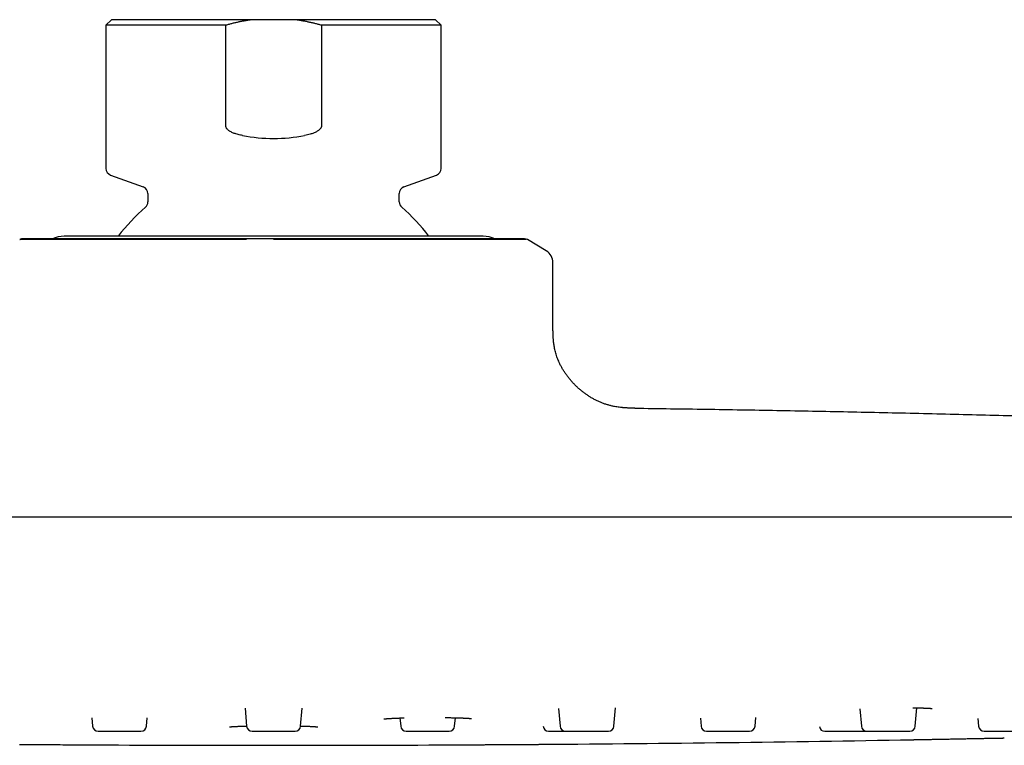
# Model space of a CAD drawing. Header units: millimetres. Extents: x 8 to 953, y 12 to 383.
# Tile 2 of 151: x 135 to 206, y 331 to 383. Entities that reach past the tile are written whole.
import ezdxf

# ---------------------------------------------------------------- set-up
doc = ezdxf.new("R2010")
doc.units = ezdxf.units.MM

msp = doc.modelspace()

# ---------------------------------------------------------------- linework, layer by layer
at = {"color": 7, "linetype": 'Continuous', "lineweight": 30}
for p, q in [((141.888, 382.67), (141.488, 382.27)), ((141.488, 382.27), (141.488, 372.02)), ((150.06, 382.27), (141.488, 382.27)), ((151.968, 382.67), (141.888, 382.67)), ((150.06, 375.084), (150.06, 382.27)), ((155.007, 382.67), (151.968, 382.67)), ((165.088, 382.67), (155.007, 382.67)), ((165.488, 382.27), (156.915, 382.27)), ((156.915, 382.27), (156.915, 375.084)), ((165.488, 382.27), (165.088, 382.67)), ((165.488, 372.02), (165.488, 382.27)), ((141.817, 371.55), (144.159, 370.697)), ((162.817, 370.697), (165.159, 371.55)), ((144.488, 370.228), (144.488, 369.624)), ((162.488, 369.624), (162.488, 370.228)), ((168.488, 367.17), (138.488, 367.17)), ((173.002, 366.125), (171.666, 366.927)), ((173.488, 360.67), (173.488, 365.267)), ((276.401, 347.056), (30.574, 347.056)), ((151.443, 333.382), (151.556, 332.092)), ((155.419, 332.092), (155.532, 333.382)), ((173.88, 333.362), (173.991, 332.092)), ((177.855, 332.092), (177.969, 333.398)), ((187.952, 332.092), (188.006, 332.71)), ((195.455, 333.339), (195.564, 332.092)), ((199.428, 332.092), (199.543, 333.409)), ((140.474, 332.699), (140.527, 332.092)), ((144.391, 332.092), (144.443, 332.682)), ((162.532, 332.682), (162.584, 332.092)), ((166.448, 332.092), (166.501, 332.699)), ((184.038, 332.661), (184.088, 332.092)), ((203.913, 332.636), (203.961, 332.092)), ((151.954, 331.727), (155.021, 331.727)), ((162.983, 331.727), (166.049, 331.727))]:
    msp.add_line(p, q, dxfattribs=at)
at = {"color": 7, "linetype": 'Continuous', "lineweight": 30, "flags": 128}
for points in [[(135.309, 366.927), (135.333, 366.94), (135.339, 366.943)], [(135.284, 330.791), (135.426, 330.791), (135.574, 330.79), (135.729, 330.789), (135.889, 330.788), (136.053, 330.787), (136.222, 330.786), (136.394, 330.785), (136.57, 330.784), (136.751, 330.782), (136.933, 330.781), (137.116, 330.78), (137.3, 330.779), (137.485, 330.778), (137.67, 330.777), (137.854, 330.776), (138.036, 330.775), (138.216, 330.773), (138.395, 330.772), (138.572, 330.771), (138.748, 330.77), (138.919, 330.769), (139.084, 330.768), (139.243, 330.767), (139.396, 330.766), (139.544, 330.765), (139.685, 330.764), (139.82, 330.764), (139.948, 330.763), (140.067, 330.762), (140.178, 330.761), (140.28, 330.761), (140.374, 330.76), (140.459, 330.76), (140.536, 330.759), (140.602, 330.759), (140.658, 330.758), (140.704, 330.758), (140.74, 330.758), (140.766, 330.758), (140.782, 330.758), (140.787, 330.758), (140.787, 330.758)]]:
    msp.add_lwpolyline(points, dxfattribs=at)
at = {"color": 7, "linetype": 'Continuous', "lineweight": 30}
for centre, radius, start, end in [((153.488, 386.17), 12, 259.33967, 280.66033), ((141.988, 372.02), 0.5, 180, 250), ((164.988, 372.02), 0.5, 290, 0), ((143.988, 370.228), 0.5, 0, 70), ((162.988, 370.228), 0.5, 110, 180), ((143.988, 369.624), 0.5, 310.93272, 0), ((162.988, 369.624), 0.5, 180, 229.06728), ((153.488, 358.67), 14, 130.93272, 142.6115), ((153.488, 358.67), 14, 37.38839, 49.06728), ((135.515, 366.584), 0.4, 90, 109.20277), ((138.488, 365.17), 2, 90, 114.81613), ((168.488, 365.17), 2, 65.14394, 90), ((171.46, 366.584), 0.4, 59.03624, 90), ((172.488, 365.267), 1, 0, 59.03624), ((140.926, 332.127), 0.4, 185, 270), ((143.992, 332.127), 0.4, 270, 355), ((151.954, 332.127), 0.4, 185, 270), ((155.021, 332.127), 0.4, 270, 355), ((162.983, 332.127), 0.4, 185, 270), ((166.049, 332.127), 0.4, 270, 355), ((173.177, 332.127), 0.4, 185.97678, 270), ((174.389, 332.127), 0.4, 185, 270), ((177.456, 332.127), 0.4, 270, 355), ((184.487, 332.127), 0.4, 185, 270), ((187.553, 332.127), 0.4, 270, 355), ((192.954, 332.127), 0.4, 189.32906, 270), ((195.963, 332.127), 0.4, 185, 270), ((199.03, 332.127), 0.4, 270, 355), ((204.359, 332.127), 0.4, 185, 270), ((153.488, 2936.393), 2605.667, 269.720733, 270.279267), ((153.488, 2936.393), 2605.667, 270.424503, 271.005079)]:
    msp.add_arc(centre, radius, start, end, dxfattribs=at)
for points, knots in [([(151.968, 382.67), (151.887, 382.659), (151.727, 382.637), (151.487, 382.598), (151.247, 382.554), (151.008, 382.506), (150.77, 382.454), (150.532, 382.397), (150.295, 382.336), (150.138, 382.292), (150.06, 382.27)], [0, 0, 0, 0, 0.124554, 0.249108, 0.37385, 0.498593, 0.623865, 0.749138, 0.874569, 1, 1, 1, 1]), ([(156.915, 382.27), (156.837, 382.291), (156.681, 382.335), (156.446, 382.396), (156.209, 382.453), (155.971, 382.505), (155.732, 382.553), (155.491, 382.597), (155.25, 382.636), (155.088, 382.659), (155.007, 382.67)], [0, 0, 0, 0, 0.12459, 0.24918, 0.373921, 0.498662, 0.623903, 0.749143, 0.874572, 1, 1, 1, 1]), ([(151.268, 374.377), (151.214, 374.387), (151.107, 374.408), (150.948, 374.447), (150.802, 374.488), (150.671, 374.532), (150.554, 374.578), (150.441, 374.632), (150.344, 374.688), (150.263, 374.745), (150.205, 374.795), (150.158, 374.843), (150.123, 374.89), (150.094, 374.939), (150.073, 374.989), (150.062, 375.038), (150.06, 375.07), (150.06, 375.084)], [0, 0, 0, 0, 0.1100704, 0.2201688, 0.3302019, 0.4150756, 0.5001188, 0.5850005, 0.6696534, 0.7274402, 0.7851811, 0.8241602, 0.8632142, 0.9020681, 0.9370845, 0.9720612, 1, 1, 1, 1]), ([(156.915, 375.084), (156.914, 375.065), (156.912, 375.028), (156.898, 374.977), (156.878, 374.933), (156.855, 374.894), (156.823, 374.85), (156.779, 374.803), (156.723, 374.754), (156.651, 374.701), (156.561, 374.646), (156.454, 374.592), (156.342, 374.546), (156.229, 374.506), (156.086, 374.463), (155.912, 374.417), (155.776, 374.39), (155.707, 374.377)], [0, 0, 0, 0, 0.036762, 0.073561, 0.103361, 0.133282, 0.163144, 0.213074, 0.263201, 0.313267, 0.394253, 0.475461, 0.556942, 0.638509, 0.719796, 0.859886, 1, 1, 1, 1]), ([(135.437, 366.976), (135.422, 366.972), (135.391, 366.965), (135.35, 366.948), (135.326, 366.934), (135.316, 366.927)], [0, 0, 0, 0, 0.3518829, 0.7042769, 1, 1, 1, 1]), ([(151.539, 366.927), (151.418, 366.927), (151.172, 366.927), (150.798, 366.927), (150.41, 366.927), (150.009, 366.928), (149.58, 366.928), (149.124, 366.929), (148.763, 366.929), (148.516, 366.929), (148.382, 366.93), (148.238, 366.93), (148.084, 366.93), (147.927, 366.93), (147.711, 366.931), (147.443, 366.931), (147.128, 366.932), (146.834, 366.932), (146.559, 366.933), (146.304, 366.933), (146.077, 366.933), (145.877, 366.933), (145.702, 366.934), (145.57, 366.934), (145.479, 366.934), (145.422, 366.934), (145.368, 366.934), (145.316, 366.934), (145.266, 366.934), (145.204, 366.934), (145.123, 366.934), (145.016, 366.934), (144.89, 366.933), (144.747, 366.933), (144.586, 366.933), (144.408, 366.933), (144.205, 366.932), (143.977, 366.932), (143.723, 366.932), (143.451, 366.931), (143.159, 366.931), (142.851, 366.93), (142.599, 366.93), (142.424, 366.929), (142.328, 366.929), (142.248, 366.929), (142.112, 366.929), (141.859, 366.928), (141.556, 366.928), (141.26, 366.927), (141.028, 366.927), (140.803, 366.927), (140.584, 366.927), (140.372, 366.927), (140.165, 366.927), (139.891, 366.927), (139.554, 366.927), (139.162, 366.927), (138.788, 366.927), (138.432, 366.926), (138.094, 366.926), (137.87, 366.926), (137.751, 366.926), (137.732, 366.926), (137.718, 366.926), (137.705, 366.926), (137.69, 366.926), (137.674, 366.926), (137.656, 366.926), (137.629, 366.926), (137.59, 366.926), (137.54, 366.926), (137.476, 366.926), (137.398, 366.926), (137.305, 366.926), (137.204, 366.926), (137.11, 366.926), (137.026, 366.926), (136.972, 366.926), (136.937, 366.926), (136.92, 366.926), (136.903, 366.926), (136.888, 366.926), (136.877, 366.926), (136.869, 366.926), (136.852, 366.926), (136.821, 366.926), (136.774, 366.926), (136.718, 366.926), (136.655, 366.927), (136.593, 366.927), (136.533, 366.927), (136.476, 366.927), (136.417, 366.927), (136.356, 366.927), (136.294, 366.927), (136.233, 366.927), (136.179, 366.927), (136.098, 366.927), (135.993, 366.927), (135.863, 366.927), (135.741, 366.927), (135.629, 366.927), (135.532, 366.927), (135.451, 366.927), (135.387, 366.927), (135.343, 366.927), (135.32, 366.927), (135.317, 366.927), (135.316, 366.927)], [0, 0, 0, 0, 0.0138816, 0.0283195, 0.0433199, 0.0588884, 0.0750304, 0.0934549, 0.112586, 0.1177142, 0.1228913, 0.1285313, 0.1349763, 0.141286, 0.1474594, 0.1609764, 0.173771, 0.185832, 0.1971498, 0.2077153, 0.2175206, 0.2255147, 0.23291, 0.2397025, 0.2422052, 0.2446141, 0.246929, 0.2491496, 0.2512756, 0.253307, 0.2571256, 0.2617404, 0.2671541, 0.2733694, 0.2803896, 0.2882182, 0.2968585, 0.3072809, 0.3186902, 0.3310909, 0.344487, 0.3588818, 0.3742781, 0.3802225, 0.3841568, 0.3880337, 0.3918988, 0.4039685, 0.4252221, 0.4373656, 0.4493751, 0.4612488, 0.4729851, 0.4845825, 0.4960397, 0.5073556, 0.5311671, 0.5549436, 0.5786759, 0.6023538, 0.6259662, 0.6495009, 0.6519316, 0.6530441, 0.6539651, 0.6550006, 0.6561504, 0.6574146, 0.6587929, 0.6602855, 0.6637824, 0.6677791, 0.6722745, 0.6790737, 0.6867609, 0.6953315, 0.7047801, 0.7111513, 0.7178635, 0.7194169, 0.7209875, 0.722575, 0.7241796, 0.725142, 0.7257, 0.7262695, 0.7300882, 0.7343534, 0.740011, 0.746296, 0.7532047, 0.7589709, 0.7651054, 0.7716058, 0.778469, 0.7856918, 0.7932714, 0.8001255, 0.8059472, 0.8241663, 0.8422669, 0.8636577, 0.8848729, 0.9059067, 0.9282335, 0.9503339, 0.972197, 0.9938106, 1, 1, 1, 1]), ([(151.561, 366.984), (151.424, 366.984), (151.15, 366.984), (150.741, 366.984), (150.333, 366.984), (149.927, 366.984), (149.525, 366.984), (149.127, 366.984), (148.732, 366.984), (148.341, 366.984), (147.929, 366.984), (147.498, 366.984), (147.047, 366.984), (146.6, 366.984), (146.158, 366.984), (145.721, 366.984), (145.295, 366.984), (144.882, 366.984), (144.482, 366.984), (144.087, 366.984), (143.7, 366.984), (143.318, 366.984), (142.943, 366.984), (142.574, 366.984), (142.206, 366.984), (141.839, 366.984), (141.476, 366.984), (141.122, 366.984), (140.777, 366.984), (140.442, 366.984), (140.132, 366.984), (139.845, 366.984), (139.582, 366.984), (139.325, 366.984), (139.076, 366.984), (138.836, 366.984), (138.605, 366.984), (138.382, 366.984), (138.166, 366.984), (137.946, 366.984), (137.723, 366.984), (137.499, 366.984), (137.286, 366.984), (137.084, 366.984), (136.894, 366.984), (136.724, 366.984), (136.572, 366.984), (136.437, 366.984), (136.311, 366.984), (136.194, 366.984), (136.087, 366.984), (135.99, 366.984), (135.902, 366.984), (135.822, 366.984), (135.747, 366.984), (135.678, 366.984), (135.619, 366.984), (135.572, 366.984), (135.54, 366.984), (135.519, 366.984), (135.516, 366.984), (135.515, 366.984)], [0, 0, 0, 0, 0.0157277, 0.0314447, 0.0471596, 0.062881, 0.0786175, 0.0940959, 0.1096052, 0.1251532, 0.1405491, 0.1588488, 0.1771356, 0.1954223, 0.213722, 0.2320476, 0.250412, 0.2679181, 0.2853864, 0.3028278, 0.3202536, 0.3376749, 0.3551031, 0.3725492, 0.3901135, 0.4084789, 0.4267981, 0.4450844, 0.4633513, 0.4816123, 0.4998808, 0.5155147, 0.5311405, 0.5467666, 0.5624016, 0.5780539, 0.5934516, 0.608882, 0.6243529, 0.6397304, 0.65801, 0.6762766, 0.6945429, 0.7128219, 0.7311265, 0.7494694, 0.7651996, 0.7808971, 0.7965698, 0.812226, 0.8278737, 0.8432415, 0.8586168, 0.874007, 0.8895661, 0.9080406, 0.9264694, 0.9448659, 0.9632441, 0.9816175, 1, 1, 1, 1]), ([(153.488, 366.984), (153.327, 366.984), (153.005, 366.984), (152.523, 366.984), (152.041, 366.984), (151.721, 366.984), (151.561, 366.984)], [0, 0, 0, 0, 0.25009, 0.5, 0.74991, 1, 1, 1, 1]), ([(171.356, 366.984), (171.341, 366.984), (171.309, 366.984), (171.25, 366.984), (171.182, 366.984), (171.104, 366.984), (171.017, 366.984), (170.922, 366.984), (170.818, 366.984), (170.705, 366.984), (170.576, 366.984), (170.429, 366.984), (170.262, 366.984), (170.083, 366.984), (169.892, 366.984), (169.689, 366.984), (169.478, 366.984), (169.26, 366.984), (169.035, 366.984), (168.8, 366.984), (168.556, 366.984), (168.301, 366.984), (168.038, 366.984), (167.764, 366.984), (167.476, 366.984), (167.173, 366.984), (166.856, 366.984), (166.531, 366.984), (166.196, 366.984), (165.852, 366.984), (165.516, 366.984), (165.19, 366.984), (164.874, 366.984), (164.553, 366.984), (164.226, 366.984), (163.895, 366.984), (163.559, 366.984), (163.22, 366.984), (162.876, 366.984), (162.506, 366.984), (162.11, 366.984), (161.685, 366.984), (161.254, 366.984), (160.818, 366.984), (160.375, 366.984), (159.949, 366.984), (159.54, 366.984), (159.15, 366.984), (158.757, 366.984), (158.362, 366.984), (157.968, 366.984), (157.573, 366.984), (157.178, 366.984), (156.78, 366.984), (156.353, 366.984), (155.899, 366.984), (155.418, 366.984), (154.936, 366.984), (154.454, 366.984), (153.971, 366.984), (153.649, 366.984), (153.488, 366.984)], [0, 0, 0, 0, 0.015728, 0.031445, 0.04716, 0.062881, 0.078618, 0.094096, 0.109605, 0.125153, 0.140549, 0.158849, 0.177136, 0.195422, 0.213722, 0.232048, 0.250412, 0.267918, 0.285386, 0.302828, 0.320254, 0.337675, 0.355103, 0.372549, 0.390114, 0.408479, 0.426798, 0.445084, 0.463351, 0.481612, 0.499881, 0.515515, 0.53114, 0.546767, 0.562402, 0.578054, 0.593452, 0.608882, 0.624353, 0.63973, 0.65801, 0.676277, 0.694543, 0.712822, 0.731126, 0.749469, 0.7652, 0.780897, 0.79657, 0.812226, 0.827874, 0.843242, 0.858617, 0.874007, 0.889566, 0.908041, 0.926469, 0.944866, 0.963244, 0.981618, 1, 1, 1, 1]), ([(171.561, 366.927), (171.547, 366.927), (171.519, 366.927), (171.466, 366.927), (171.403, 366.927), (171.329, 366.928), (171.239, 366.928), (171.131, 366.929), (171.036, 366.929), (170.966, 366.929), (170.927, 366.93), (170.884, 366.93), (170.836, 366.93), (170.786, 366.93), (170.715, 366.931), (170.623, 366.931), (170.508, 366.932), (170.394, 366.932), (170.283, 366.933), (170.175, 366.933), (170.075, 366.933), (169.984, 366.933), (169.901, 366.934), (169.838, 366.934), (169.793, 366.934), (169.765, 366.934), (169.738, 366.934), (169.712, 366.934), (169.687, 366.934), (169.655, 366.934), (169.614, 366.934), (169.558, 366.934), (169.491, 366.933), (169.414, 366.933), (169.324, 366.933), (169.223, 366.933), (169.105, 366.932), (168.967, 366.932), (168.809, 366.932), (168.633, 366.931), (168.437, 366.931), (168.22, 366.93), (168.035, 366.93), (167.902, 366.929), (167.828, 366.929), (167.766, 366.929), (167.659, 366.929), (167.455, 366.928), (167.198, 366.928), (166.935, 366.927), (166.722, 366.927), (166.507, 366.927), (166.291, 366.927), (166.074, 366.927), (165.856, 366.927), (165.556, 366.927), (165.167, 366.927), (164.682, 366.927), (164.186, 366.927), (163.678, 366.926), (163.159, 366.926), (162.789, 366.926), (162.585, 366.926), (162.551, 366.926), (162.528, 366.926), (162.504, 366.926), (162.478, 366.926), (162.449, 366.926), (162.418, 366.926), (162.369, 366.926), (162.301, 366.926), (162.209, 366.926), (162.092, 366.926), (161.945, 366.926), (161.767, 366.926), (161.566, 366.926), (161.375, 366.926), (161.197, 366.926), (161.081, 366.926), (161.003, 366.926), (160.966, 366.926), (160.928, 366.926), (160.895, 366.926), (160.87, 366.926), (160.853, 366.926), (160.814, 366.926), (160.744, 366.926), (160.634, 366.926), (160.504, 366.926), (160.352, 366.927), (160.198, 366.927), (160.045, 366.927), (159.895, 366.927), (159.736, 366.927), (159.567, 366.927), (159.388, 366.927), (159.209, 366.927), (159.04, 366.927), (158.783, 366.927), (158.43, 366.927), (157.943, 366.927), (157.427, 366.927), (156.883, 366.927), (156.327, 366.927), (155.761, 366.927), (155.186, 366.927), (154.615, 366.927), (154.049, 366.927), (153.674, 366.927), (153.488, 366.927)], [0, 0, 0, 0, 0.013674, 0.027897, 0.042673, 0.058009, 0.07391, 0.092059, 0.110905, 0.115956, 0.121056, 0.126612, 0.13296, 0.139176, 0.145257, 0.158572, 0.171176, 0.183057, 0.194205, 0.204613, 0.214272, 0.222147, 0.229431, 0.236122, 0.238588, 0.240961, 0.243241, 0.245428, 0.247523, 0.249524, 0.253285, 0.257831, 0.263164, 0.269287, 0.276202, 0.283914, 0.292425, 0.302692, 0.31393, 0.326146, 0.339342, 0.353522, 0.368688, 0.374544, 0.378419, 0.382238, 0.386046, 0.397935, 0.418871, 0.430833, 0.442664, 0.45436, 0.465921, 0.477345, 0.488631, 0.499778, 0.523234, 0.546655, 0.570033, 0.593358, 0.616617, 0.6398, 0.642195, 0.643291, 0.644198, 0.645218, 0.646351, 0.647596, 0.648954, 0.650424, 0.653869, 0.657806, 0.662234, 0.668932, 0.676504, 0.684947, 0.694254, 0.70053, 0.707142, 0.708672, 0.710219, 0.711783, 0.713364, 0.714312, 0.714862, 0.715423, 0.719185, 0.723386, 0.72896, 0.735151, 0.741957, 0.747637, 0.753679, 0.760083, 0.766843, 0.773958, 0.781424, 0.788175, 0.79391, 0.811857, 0.829687, 0.850759, 0.871657, 0.892377, 0.91437, 0.93614, 0.957677, 0.978968, 1, 1, 1, 1]), ([(171.46, 366.984), (171.459, 366.984), (171.456, 366.984), (171.436, 366.984), (171.404, 366.984), (171.372, 366.984), (171.356, 366.984)], [0, 0, 0, 0, 0.25009, 0.5, 0.74991, 1, 1, 1, 1]), ([(179.356, 354.86), (179.321, 354.86), (179.237, 354.861), (179.107, 354.864), (178.972, 354.867), (178.848, 354.871), (178.743, 354.876), (178.655, 354.881), (178.582, 354.886), (178.517, 354.891), (178.458, 354.897), (178.364, 354.906), (178.233, 354.921), (178.064, 354.945), (177.873, 354.979), (177.662, 355.025), (177.435, 355.086), (177.21, 355.157), (176.987, 355.239), (176.767, 355.332), (176.55, 355.436), (176.337, 355.549), (176.129, 355.672), (175.928, 355.802), (175.734, 355.94), (175.546, 356.085), (175.364, 356.238), (175.187, 356.398), (175.016, 356.566), (174.851, 356.743), (174.693, 356.926), (174.543, 357.115), (174.402, 357.309), (174.271, 357.507), (174.149, 357.71), (174.036, 357.918), (173.942, 358.114), (173.863, 358.296), (173.798, 358.462), (173.74, 358.631), (173.688, 358.802), (173.643, 358.972), (173.606, 359.135), (173.576, 359.289), (173.557, 359.408), (173.544, 359.5), (173.535, 359.571), (173.526, 359.652), (173.517, 359.743), (173.509, 359.846), (173.502, 359.959), (173.496, 360.082), (173.492, 360.215), (173.489, 360.358), (173.488, 360.511), (173.488, 360.616), (173.488, 360.67)], [0, 0, 0, 0, 0.0114096, 0.0271886, 0.0417177, 0.0550014, 0.0670367, 0.0756117, 0.0834053, 0.0904114, 0.0966385, 0.1026263, 0.1206662, 0.1390528, 0.1577941, 0.1830377, 0.208303, 0.2335954, 0.2589188, 0.2847152, 0.3105485, 0.3364008, 0.3622588, 0.3881543, 0.4135802, 0.4390227, 0.4644839, 0.4899224, 0.5158459, 0.5417656, 0.5676593, 0.5935692, 0.6194504, 0.6448556, 0.6702557, 0.6956171, 0.7209684, 0.7401594, 0.7593287, 0.7784867, 0.7976323, 0.8167321, 0.8351224, 0.8515635, 0.8672024, 0.8738048, 0.8814847, 0.890231, 0.9000323, 0.9111094, 0.9232625, 0.9364828, 0.9507644, 0.9661061, 0.982513, 1, 1, 1, 1]), ([(179.356, 354.86), (181.051, 354.837), (184.44, 354.79), (189.523, 354.705), (194.605, 354.607), (199.688, 354.496), (204.77, 354.372), (209.852, 354.235), (214.792, 354.089), (219.591, 353.936), (224.248, 353.777), (228.905, 353.607), (233.561, 353.425), (238.217, 353.234), (241.321, 353.097), (242.872, 353.029)], [0, 0, 0, 0, 0.080001, 0.160003, 0.240005, 0.320008, 0.40001, 0.480012, 0.560014, 0.633348, 0.706681, 0.780013, 0.853343, 0.926673, 1, 1, 1, 1]), ([(165.777, 332.712), (165.811, 332.712), (165.895, 332.71), (166.023, 332.709), (166.158, 332.706), (166.285, 332.704), (166.402, 332.701), (166.511, 332.699), (166.617, 332.696), (166.72, 332.693), (166.818, 332.69), (166.908, 332.687), (166.99, 332.684), (167.074, 332.68), (167.159, 332.677), (167.243, 332.672), (167.32, 332.668), (167.376, 332.665), (167.417, 332.662), (167.446, 332.66), (167.475, 332.658), (167.505, 332.655), (167.531, 332.653), (167.551, 332.651), (167.566, 332.65), (167.579, 332.648), (167.589, 332.647), (167.6, 332.646), (167.612, 332.645), (167.627, 332.643), (167.641, 332.641), (167.652, 332.639), (167.661, 332.638), (167.663, 332.637), (167.663, 332.638), (167.663, 332.638)], [0, 0, 0, 0, 0.034455, 0.08376, 0.131056, 0.176345, 0.219626, 0.260899, 0.300163, 0.344624, 0.386183, 0.425016, 0.463039, 0.500779, 0.54756, 0.593913, 0.639779, 0.684967, 0.704988, 0.72546, 0.747874, 0.772295, 0.798701, 0.815414, 0.830215, 0.843107, 0.854106, 0.865698, 0.879739, 0.902737, 0.926648, 0.94958, 0.972011, 0.99637, 1, 1, 1, 1]), ([(199.253, 333.413), (199.286, 333.412), (199.365, 333.411), (199.485, 333.41), (199.612, 333.408), (199.729, 333.405), (199.835, 333.403), (199.932, 333.4), (200.026, 333.397), (200.114, 333.394), (200.196, 333.391), (200.268, 333.388), (200.329, 333.385), (200.375, 333.382), (200.408, 333.38), (200.432, 333.378), (200.453, 333.377), (200.474, 333.375), (200.494, 333.374), (200.516, 333.372), (200.538, 333.37), (200.559, 333.368), (200.578, 333.366), (200.593, 333.365), (200.605, 333.363), (200.615, 333.362), (200.624, 333.361), (200.631, 333.359), (200.636, 333.359), (200.638, 333.358), (200.638, 333.358), (200.637, 333.358)], [0, 0, 0, 0, 0.04311, 0.105184, 0.165703, 0.223658, 0.279049, 0.331874, 0.38213, 0.439038, 0.492234, 0.541713, 0.587471, 0.629619, 0.651675, 0.672619, 0.69245, 0.711337, 0.732099, 0.755294, 0.780934, 0.808508, 0.837365, 0.861021, 0.881539, 0.90026, 0.922947, 0.950239, 0.974157, 0.995934, 1, 1, 1, 1]), ([(150.325, 332.045), (150.324, 332.045), (150.324, 332.045), (150.327, 332.046), (150.331, 332.046), (150.338, 332.047), (150.347, 332.049), (150.357, 332.05), (150.367, 332.051), (150.379, 332.052), (150.391, 332.053), (150.405, 332.055), (150.418, 332.056), (150.431, 332.057), (150.445, 332.058), (150.467, 332.06), (150.499, 332.062), (150.54, 332.065), (150.582, 332.068), (150.624, 332.07), (150.672, 332.073), (150.728, 332.076), (150.791, 332.079), (150.861, 332.082), (150.944, 332.086), (151.035, 332.089), (151.133, 332.092), (151.231, 332.095), (151.328, 332.098), (151.422, 332.101), (151.497, 332.103), (151.542, 332.104), (151.555, 332.104)], [0, 0, 0, 0, 0.00733, 0.028904, 0.053862, 0.075863, 0.099913, 0.123219, 0.144297, 0.163137, 0.185961, 0.20595, 0.224205, 0.240808, 0.25743, 0.274726, 0.318163, 0.365356, 0.398781, 0.435251, 0.474769, 0.517342, 0.562974, 0.611675, 0.663354, 0.723074, 0.780173, 0.834646, 0.886339, 0.935231, 0.98135, 1, 1, 1, 1]), ([(155.421, 332.104), (155.455, 332.103), (155.542, 332.101), (155.673, 332.097), (155.815, 332.093), (155.939, 332.089), (156.047, 332.085), (156.14, 332.081), (156.224, 332.077), (156.3, 332.073), (156.361, 332.07), (156.41, 332.067), (156.449, 332.064), (156.483, 332.062), (156.512, 332.06), (156.537, 332.058), (156.559, 332.056), (156.577, 332.054), (156.594, 332.052), (156.61, 332.051), (156.625, 332.049), (156.636, 332.047), (156.645, 332.046), (156.65, 332.045), (156.65, 332.045), (156.651, 332.045)], [0, 0, 0, 0, 0.050461, 0.127483, 0.204667, 0.281875, 0.343488, 0.404787, 0.464354, 0.52191, 0.57746, 0.615913, 0.653341, 0.68888, 0.721699, 0.751804, 0.779201, 0.80466, 0.829453, 0.857306, 0.887878, 0.921068, 0.948249, 0.974985, 1, 1, 1, 1]), ([(161.373, 332.611), (161.372, 332.611), (161.371, 332.611), (161.377, 332.612), (161.391, 332.614), (161.41, 332.617), (161.431, 332.619), (161.454, 332.622), (161.478, 332.625), (161.504, 332.627), (161.533, 332.63), (161.563, 332.633), (161.592, 332.635), (161.619, 332.637), (161.651, 332.64), (161.689, 332.642), (161.737, 332.646), (161.794, 332.649), (161.859, 332.653), (161.935, 332.657), (162.027, 332.662), (162.135, 332.667), (162.259, 332.672), (162.392, 332.677), (162.534, 332.682), (162.668, 332.687), (162.771, 332.69), (162.825, 332.691), (162.841, 332.692)], [0, 0, 0, 0, 0.010909, 0.047266, 0.082876, 0.120607, 0.156897, 0.185156, 0.213536, 0.242906, 0.272979, 0.301123, 0.326697, 0.349693, 0.371064, 0.402376, 0.437368, 0.476048, 0.518425, 0.564511, 0.614323, 0.676845, 0.7402, 0.804213, 0.868746, 0.933817, 0.980636, 1, 1, 1, 1]), ([(177.852, 332.074), (177.854, 332.073), (177.861, 332.073), (177.868, 332.072), (177.874, 332.071), (177.877, 332.07), (177.877, 332.07), (177.876, 332.07)], [0, 0, 0, 0, 0.1732, 0.460081, 0.707423, 0.915527, 1, 1, 1, 1]), ([(140.926, 331.727), (140.926, 331.727), (140.926, 331.727), (140.932, 331.727), (140.944, 331.727), (140.962, 331.727), (140.988, 331.727), (141.021, 331.727), (141.06, 331.727), (141.107, 331.727), (141.16, 331.727), (141.218, 331.727), (141.282, 331.727), (141.343, 331.727), (141.396, 331.727), (141.442, 331.727), (141.49, 331.727), (141.54, 331.727), (141.605, 331.727), (141.689, 331.727), (141.79, 331.727), (141.896, 331.727), (142.005, 331.727), (142.107, 331.727), (142.199, 331.727), (142.281, 331.727), (142.363, 331.727), (142.445, 331.727), (142.527, 331.727), (142.61, 331.727), (142.699, 331.727), (142.795, 331.727), (142.896, 331.727), (142.995, 331.727), (143.091, 331.727), (143.185, 331.727), (143.275, 331.727), (143.362, 331.727), (143.445, 331.727), (143.512, 331.727), (143.566, 331.727), (143.608, 331.727), (143.648, 331.727), (143.687, 331.727), (143.734, 331.727), (143.787, 331.727), (143.841, 331.727), (143.887, 331.727), (143.925, 331.727), (143.953, 331.727), (143.971, 331.727), (143.983, 331.727), (143.99, 331.727), (143.993, 331.727), (143.993, 331.727), (143.992, 331.727)], [0, 0, 0, 0, 0.014117, 0.031289, 0.048595, 0.070418, 0.092049, 0.11359, 0.135144, 0.156812, 0.178696, 0.200518, 0.22215, 0.243691, 0.256617, 0.269569, 0.28257, 0.295642, 0.308805, 0.332921, 0.356847, 0.380722, 0.404683, 0.428869, 0.446122, 0.463258, 0.480328, 0.497381, 0.514469, 0.531641, 0.548947, 0.57077, 0.592401, 0.613942, 0.635496, 0.657164, 0.679048, 0.70087, 0.722502, 0.744043, 0.756969, 0.769921, 0.782922, 0.795994, 0.809157, 0.833273, 0.857199, 0.881073, 0.905035, 0.929221, 0.946474, 0.96361, 0.98068, 0.997733, 1, 1, 1, 1]), ([(173.178, 331.727), (173.178, 331.727), (173.177, 331.727), (173.185, 331.727), (173.202, 331.727), (173.226, 331.727), (173.252, 331.727), (173.28, 331.727), (173.312, 331.727), (173.347, 331.727), (173.387, 331.727), (173.431, 331.727), (173.483, 331.727), (173.544, 331.727), (173.614, 331.727), (173.689, 331.727), (173.769, 331.727), (173.854, 331.727), (173.943, 331.727), (174.036, 331.727), (174.131, 331.727), (174.215, 331.727), (174.288, 331.727), (174.341, 331.727), (174.374, 331.727), (174.387, 331.727)], [0, 0, 0, 0, 0.026271, 0.081463, 0.136856, 0.192768, 0.232653, 0.272268, 0.311729, 0.351152, 0.390654, 0.430352, 0.470361, 0.520809, 0.570815, 0.620614, 0.670441, 0.720533, 0.771123, 0.821571, 0.871577, 0.921376, 0.951257, 0.9812, 1, 1, 1, 1]), ([(174.39, 331.727), (174.39, 331.727), (174.39, 331.727), (174.399, 331.727), (174.416, 331.727), (174.436, 331.727), (174.459, 331.727), (174.486, 331.727), (174.517, 331.727), (174.552, 331.727), (174.591, 331.727), (174.638, 331.727), (174.693, 331.727), (174.759, 331.727), (174.829, 331.727), (174.904, 331.727), (174.985, 331.727), (175.07, 331.727), (175.159, 331.727), (175.252, 331.727), (175.334, 331.727), (175.405, 331.727), (175.464, 331.727), (175.524, 331.727), (175.585, 331.727), (175.665, 331.727), (175.762, 331.727), (175.877, 331.727), (175.992, 331.727), (176.108, 331.727), (176.211, 331.727), (176.303, 331.727), (176.383, 331.727), (176.46, 331.727), (176.537, 331.727), (176.611, 331.727), (176.684, 331.727), (176.761, 331.727), (176.841, 331.727), (176.923, 331.727), (177, 331.727), (177.071, 331.727), (177.138, 331.727), (177.199, 331.727), (177.254, 331.727), (177.303, 331.727), (177.34, 331.727), (177.367, 331.727), (177.387, 331.727), (177.404, 331.727), (177.419, 331.727), (177.435, 331.727), (177.449, 331.727), (177.457, 331.727), (177.456, 331.727), (177.456, 331.727)], [0, 0, 0, 0, 0.014381, 0.038326, 0.062495, 0.079735, 0.09686, 0.113917, 0.130958, 0.148034, 0.165194, 0.182488, 0.204295, 0.225911, 0.247438, 0.268976, 0.290629, 0.312498, 0.334305, 0.355921, 0.377447, 0.390364, 0.403307, 0.416299, 0.429361, 0.442515, 0.466614, 0.490523, 0.514381, 0.538326, 0.562495, 0.579735, 0.59686, 0.613917, 0.630958, 0.648034, 0.665194, 0.682488, 0.704295, 0.725911, 0.747438, 0.768976, 0.790629, 0.812498, 0.834305, 0.855921, 0.877447, 0.890364, 0.903307, 0.916299, 0.929361, 0.942515, 0.966614, 0.990523, 1, 1, 1, 1]), ([(184.486, 331.727), (184.487, 331.727), (184.489, 331.727), (184.502, 331.727), (184.522, 331.727), (184.545, 331.727), (184.57, 331.727), (184.598, 331.727), (184.631, 331.727), (184.669, 331.727), (184.71, 331.727), (184.759, 331.727), (184.817, 331.727), (184.884, 331.727), (184.957, 331.727), (185.034, 331.727), (185.116, 331.727), (185.203, 331.727), (185.294, 331.727), (185.388, 331.727), (185.471, 331.727), (185.543, 331.727), (185.602, 331.727), (185.663, 331.727), (185.725, 331.727), (185.804, 331.727), (185.902, 331.727), (186.017, 331.727), (186.132, 331.727), (186.247, 331.727), (186.351, 331.727), (186.442, 331.727), (186.521, 331.727), (186.598, 331.727), (186.673, 331.727), (186.746, 331.727), (186.818, 331.727), (186.894, 331.727), (186.973, 331.727), (187.052, 331.727), (187.127, 331.727), (187.196, 331.727), (187.261, 331.727), (187.319, 331.727), (187.372, 331.727), (187.419, 331.727), (187.453, 331.727), (187.478, 331.727), (187.496, 331.727), (187.512, 331.727), (187.525, 331.727), (187.539, 331.727), (187.551, 331.727), (187.553, 331.727), (187.554, 331.727)], [0, 0, 0, 0, 0.023321, 0.047279, 0.071461, 0.088711, 0.105845, 0.122912, 0.139962, 0.157047, 0.174217, 0.19152, 0.21334, 0.234967, 0.256505, 0.278056, 0.299721, 0.321601, 0.34342, 0.365048, 0.386586, 0.39951, 0.412461, 0.42546, 0.438529, 0.45169, 0.475802, 0.499725, 0.523596, 0.547554, 0.571736, 0.588986, 0.60612, 0.623187, 0.640237, 0.657322, 0.674492, 0.691796, 0.713615, 0.735243, 0.756781, 0.778331, 0.799996, 0.821876, 0.843695, 0.865323, 0.886861, 0.899785, 0.912736, 0.925735, 0.938804, 0.951965, 0.976077, 1, 1, 1, 1]), ([(192.954, 331.727), (192.954, 331.727), (192.954, 331.727), (192.957, 331.727), (192.962, 331.727), (192.972, 331.727), (192.99, 331.727), (193.02, 331.727), (193.058, 331.727), (193.104, 331.727), (193.153, 331.727), (193.202, 331.727), (193.249, 331.727), (193.299, 331.727), (193.353, 331.727), (193.41, 331.727), (193.471, 331.727), (193.54, 331.727), (193.618, 331.727), (193.706, 331.727), (193.798, 331.727), (193.892, 331.727), (193.99, 331.727), (194.09, 331.727), (194.192, 331.727), (194.295, 331.727), (194.385, 331.727), (194.461, 331.727), (194.524, 331.727), (194.586, 331.727), (194.649, 331.727), (194.729, 331.727), (194.826, 331.727), (194.937, 331.727), (195.046, 331.727), (195.152, 331.727), (195.245, 331.727), (195.325, 331.727), (195.393, 331.727), (195.458, 331.727), (195.521, 331.727), (195.58, 331.727), (195.636, 331.727), (195.694, 331.727), (195.753, 331.727), (195.809, 331.727), (195.859, 331.727), (195.902, 331.727), (195.936, 331.727), (195.953, 331.727), (195.96, 331.727)], [0, 0, 0, 0, 0.008208, 0.022479, 0.036828, 0.051278, 0.07775, 0.104015, 0.130222, 0.156525, 0.183075, 0.202013, 0.220824, 0.239562, 0.258282, 0.277039, 0.295889, 0.314887, 0.338842, 0.362587, 0.386233, 0.409893, 0.433679, 0.457701, 0.481656, 0.505401, 0.529048, 0.543236, 0.557455, 0.571726, 0.586075, 0.600524, 0.626997, 0.653261, 0.679469, 0.705772, 0.732321, 0.75126, 0.770071, 0.788809, 0.807528, 0.826286, 0.845136, 0.864134, 0.888088, 0.911834, 0.93548, 0.95914, 0.982926, 1, 1, 1, 1]), ([(195.963, 331.727), (195.963, 331.727), (195.962, 331.727), (195.968, 331.727), (195.982, 331.727), (196.006, 331.727), (196.038, 331.727), (196.074, 331.727), (196.112, 331.727), (196.15, 331.727), (196.191, 331.727), (196.236, 331.727), (196.285, 331.727), (196.338, 331.727), (196.399, 331.727), (196.469, 331.727), (196.549, 331.727), (196.633, 331.727), (196.721, 331.727), (196.813, 331.727), (196.909, 331.727), (197.007, 331.727), (197.107, 331.727), (197.195, 331.727), (197.27, 331.727), (197.332, 331.727), (197.394, 331.727), (197.457, 331.727), (197.538, 331.727), (197.636, 331.727), (197.751, 331.727), (197.863, 331.727), (197.975, 331.727), (198.073, 331.727), (198.159, 331.727), (198.233, 331.727), (198.304, 331.727), (198.372, 331.727), (198.439, 331.727), (198.503, 331.727), (198.569, 331.727), (198.637, 331.727), (198.704, 331.727), (198.766, 331.727), (198.821, 331.727), (198.871, 331.727), (198.914, 331.727), (198.951, 331.727), (198.981, 331.727), (199.001, 331.727), (199.014, 331.727), (199.021, 331.727), (199.027, 331.727), (199.029, 331.727), (199.029, 331.727), (199.029, 331.727)], [0, 0, 0, 0, 0.00501, 0.029109, 0.053018, 0.076876, 0.100821, 0.12499, 0.142231, 0.159355, 0.176412, 0.193454, 0.210529, 0.227689, 0.244984, 0.266791, 0.288407, 0.309933, 0.331471, 0.353125, 0.374993, 0.3968, 0.418416, 0.439942, 0.452859, 0.465802, 0.478794, 0.491856, 0.50501, 0.529109, 0.553018, 0.576876, 0.600821, 0.62499, 0.642231, 0.659355, 0.676412, 0.693454, 0.710529, 0.727689, 0.744984, 0.766791, 0.788407, 0.809933, 0.831471, 0.853125, 0.874993, 0.8968, 0.918416, 0.939942, 0.952859, 0.965802, 0.978794, 0.991856, 1, 1, 1, 1]), ([(204.359, 331.727), (204.359, 331.727), (204.36, 331.727), (204.364, 331.727), (204.374, 331.727), (204.395, 331.727), (204.425, 331.727), (204.463, 331.727), (204.505, 331.727), (204.548, 331.727), (204.59, 331.727), (204.635, 331.727), (204.684, 331.727), (204.737, 331.727), (204.793, 331.727), (204.858, 331.727), (204.932, 331.727), (205.015, 331.727), (205.102, 331.727), (205.193, 331.727), (205.288, 331.727), (205.386, 331.727), (205.486, 331.727), (205.587, 331.727), (205.676, 331.727), (205.752, 331.727), (205.814, 331.727), (205.877, 331.727), (205.94, 331.727), (206.02, 331.727), (206.118, 331.727), (206.232, 331.727), (206.343, 331.727), (206.452, 331.727), (206.548, 331.727), (206.632, 331.727), (206.703, 331.727), (206.772, 331.727), (206.838, 331.727), (206.902, 331.727), (206.962, 331.727), (207.025, 331.727), (207.089, 331.727), (207.152, 331.727), (207.208, 331.727), (207.259, 331.727), (207.303, 331.727), (207.341, 331.727), (207.373, 331.727), (207.397, 331.727), (207.412, 331.727), (207.42, 331.727), (207.425, 331.727), (207.426, 331.727), (207.426, 331.727), (207.426, 331.727)], [0, 0, 0, 0, 0.009714, 0.022868, 0.046967, 0.070876, 0.094734, 0.118679, 0.142847, 0.160088, 0.177213, 0.19427, 0.211311, 0.228387, 0.245547, 0.262841, 0.284648, 0.306264, 0.32779, 0.349329, 0.370982, 0.39285, 0.414658, 0.436274, 0.4578, 0.470716, 0.48366, 0.496652, 0.509714, 0.522868, 0.546967, 0.570876, 0.594734, 0.618679, 0.642847, 0.660088, 0.677213, 0.69427, 0.711311, 0.728387, 0.745547, 0.762841, 0.784648, 0.806264, 0.82779, 0.849329, 0.870982, 0.89285, 0.914658, 0.936274, 0.9578, 0.970716, 0.98366, 0.996652, 1, 1, 1, 1]), ([(166.188, 330.758), (166.189, 330.758), (166.191, 330.758), (166.208, 330.758), (166.234, 330.758), (166.271, 330.758), (166.317, 330.758), (166.374, 330.759), (166.44, 330.759), (166.516, 330.76), (166.602, 330.76), (166.695, 330.761), (166.797, 330.761), (166.908, 330.762), (167.027, 330.763), (167.155, 330.764), (167.29, 330.764), (167.431, 330.765), (167.579, 330.766), (167.732, 330.767), (167.891, 330.768), (168.056, 330.769), (168.226, 330.77), (168.4, 330.771), (168.576, 330.772), (168.755, 330.773), (168.936, 330.775), (169.119, 330.776), (169.304, 330.777), (169.49, 330.778), (169.676, 330.779), (169.861, 330.78), (170.043, 330.781), (170.224, 330.782), (170.403, 330.784), (170.58, 330.785), (170.754, 330.786), (170.923, 330.787), (171.087, 330.788), (171.247, 330.789), (171.402, 330.79), (171.55, 330.791), (171.692, 330.791), (171.826, 330.792), (171.953, 330.793), (172.071, 330.794), (172.182, 330.794), (172.285, 330.795), (172.379, 330.796), (172.464, 330.796), (172.54, 330.797), (172.607, 330.797), (172.664, 330.797), (172.711, 330.798), (172.748, 330.798), (172.773, 330.798), (172.79, 330.798), (172.792, 330.798), (172.793, 330.798)], [0, 0, 0, 0, 0.017724, 0.035539, 0.053502, 0.071485, 0.089309, 0.107135, 0.125018, 0.143145, 0.161088, 0.178904, 0.196648, 0.214378, 0.232152, 0.250026, 0.268001, 0.285843, 0.303608, 0.321353, 0.339135, 0.357011, 0.375036, 0.392992, 0.410821, 0.42858, 0.446327, 0.464118, 0.482011, 0.50006, 0.517987, 0.535796, 0.553544, 0.571287, 0.589084, 0.606991, 0.625062, 0.642781, 0.660561, 0.678462, 0.69645, 0.714333, 0.732175, 0.75003, 0.767678, 0.785455, 0.803419, 0.821404, 0.839213, 0.857041, 0.874942, 0.89313, 0.911124, 0.92898, 0.946753, 0.964502, 0.982283, 1, 1, 1, 1]), ([(199.194, 331.128), (199.195, 331.128), (199.197, 331.128), (199.213, 331.128), (199.24, 331.128), (199.276, 331.129), (199.323, 331.13), (199.379, 331.131), (199.446, 331.132), (199.522, 331.134), (199.607, 331.135), (199.701, 331.137), (199.803, 331.139), (199.914, 331.141), (200.033, 331.143), (200.161, 331.146), (200.295, 331.148), (200.437, 331.151), (200.584, 331.154), (200.738, 331.157), (200.897, 331.16), (201.062, 331.163), (201.232, 331.166), (201.406, 331.169), (201.582, 331.173), (201.761, 331.176), (201.942, 331.179), (202.125, 331.183), (202.31, 331.186), (202.496, 331.19), (202.682, 331.193), (202.866, 331.197), (203.049, 331.2), (203.23, 331.204), (203.409, 331.207), (203.586, 331.21), (203.759, 331.213), (203.929, 331.217), (204.093, 331.22), (204.253, 331.223), (204.407, 331.226), (204.556, 331.228), (204.698, 331.231), (204.832, 331.234), (204.958, 331.236), (205.077, 331.238), (205.188, 331.24), (205.291, 331.242), (205.385, 331.244), (205.47, 331.246), (205.546, 331.247), (205.613, 331.248), (205.67, 331.249), (205.717, 331.25), (205.753, 331.251), (205.779, 331.251), (205.795, 331.252), (205.797, 331.252), (205.798, 331.252)], [0, 0, 0, 0, 0.01772, 0.035532, 0.053495, 0.071477, 0.089298, 0.107124, 0.125009, 0.143136, 0.16108, 0.178896, 0.196641, 0.214373, 0.232148, 0.250024, 0.267997, 0.285838, 0.303603, 0.321348, 0.339131, 0.357009, 0.375038, 0.39299, 0.410817, 0.428576, 0.446323, 0.464116, 0.482011, 0.500064, 0.51799, 0.535799, 0.553546, 0.57129, 0.589088, 0.606995, 0.625068, 0.642783, 0.660564, 0.678467, 0.696458, 0.714341, 0.732181, 0.750034, 0.767681, 0.785458, 0.803425, 0.821411, 0.839218, 0.857044, 0.874945, 0.893133, 0.911128, 0.928984, 0.946758, 0.964507, 0.98229, 1, 1, 1, 1])]:
    msp.add_open_spline(points, degree=3, knots=knots, dxfattribs=at)

doc.saveas('drawing.dxf')
